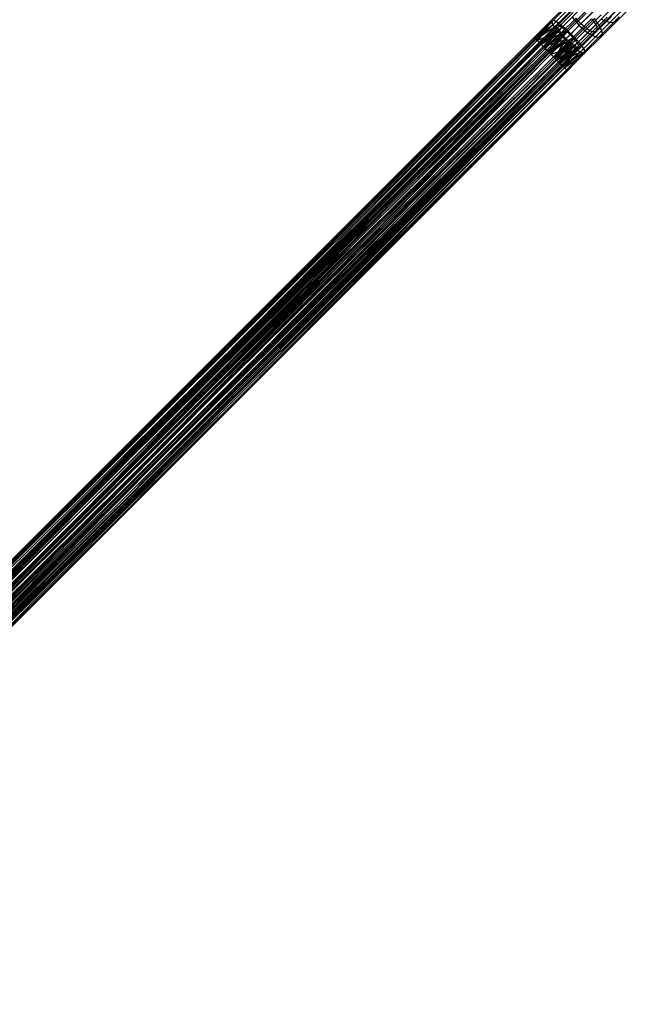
# Model space of a CAD drawing. Extents: x -28.1 to 0, y 0 to 28.1.
# Tile 186 of 215: x -9.7 to -4.6, y 14.9 to 23.1. Entities that reach past the tile are written whole.
import ezdxf

# ---------------------------------------------------------------- set-up
doc = ezdxf.new("R2010")
doc.units = 0
doc.header["$MEASUREMENT"] = 0
doc.layers.get('0').update_dxf_attribs({"color": 13, "linetype": 'CONTINUOUS'})

# ---------------------------------------------------------------- blocks, each defined once
blk = doc.blocks.new('ORTO_VIII_Z_ZAROWKA_OKAPO0')
at = {"color": 0}
for p, q in [((23.1089, 23.3853, 0.9979), (23.2467, 23.5231, 1.0502)), ((23.1089, 23.3853, 0.9979), (23.2467, 23.5231, 1.0502)), ((23.1284, 23.3887, 0.9058), (23.2774, 23.5377, 0.9623)), ((23.1284, 23.3887, 0.9058), (23.2774, 23.5377, 0.9623)), ((23.1758, 23.3604, 0.8295), (23.334, 23.5186, 0.8894)), ((23.1758, 23.3604, 0.8295), (23.334, 23.5186, 0.8894)), ((23.1217, 23.3508, 1.0847), (23.249, 23.4781, 1.1329)), ((23.1217, 23.3508, 1.0847), (23.249, 23.4781, 1.1329)), ((23.2899, 23.4833, 1.0435), (23.1513, 23.3447, 0.9909)), ((23.2899, 23.4833, 1.0435), (23.1513, 23.3447, 0.9909)), ((23.2915, 23.4519, 1.1014), (23.1602, 23.3206, 1.0517)), ((23.2915, 23.4519, 1.1014), (23.1602, 23.3206, 1.0517)), ((23.3113, 23.4936, 0.9819), (23.1649, 23.3471, 0.9265)), ((23.3113, 23.4936, 0.9819), (23.1649, 23.3471, 0.9265)), ((23.351, 23.4802, 0.9309), (23.1981, 23.3273, 0.873)), ((23.351, 23.4802, 0.9309), (23.1981, 23.3273, 0.873)), ((23.2402, 23.3068, 0.7863), (23.4035, 23.4702, 0.8483)), ((23.2402, 23.3068, 0.7863), (23.4035, 23.4702, 0.8483)), ((23.3997, 23.4463, 0.9021), (23.2431, 23.2898, 0.8428)), ((23.3997, 23.4463, 0.9021), (23.2431, 23.2898, 0.8428)), ((23.453, 23.453, 1.2853), (23.343, 23.343, 1.2128)), ((23.453, 23.453, 1.2853), (23.343, 23.343, 1.2128)), ((23.4739, 23.4739, 1.2342), (23.3573, 23.3573, 1.1573)), ((23.4739, 23.4739, 1.2342), (23.3573, 23.3573, 1.1573)), ((23.5247, 23.4342, 1.2205), (23.4064, 23.3158, 1.1425)), ((23.5247, 23.4342, 1.2205), (23.4064, 23.3158, 1.1425)), ((23.6237, 23.4944, 1.0255), (23.4802, 23.351, 0.9309)), ((23.6237, 23.4944, 1.0255), (23.4802, 23.351, 0.9309)), ((23.631, 23.4487, 1.0725), (23.4936, 23.3113, 0.9819)), ((23.631, 23.4487, 1.0725), (23.4936, 23.3113, 0.9819)), ((23.5186, 23.334, 0.8894), (23.667, 23.4824, 0.9873)), ((23.5186, 23.334, 0.8894), (23.667, 23.4824, 0.9873)), ((23.5976, 23.3685, 1.2117), (23.7056, 23.4764, 1.3186)), ((23.5976, 23.3685, 1.2117), (23.7056, 23.4764, 1.3186)), ((23.6524, 23.376, 1.1354), (23.7692, 23.4929, 1.2511)), ((23.6524, 23.376, 1.1354), (23.7692, 23.4929, 1.2511)), ((22.9658, 23.2442, 0.9566), (23.1284, 23.3887, 0.9058)), ((22.9658, 23.2442, 0.9566), (23.1284, 23.3887, 0.9058)), ((22.9658, 23.2442, 0.9566), (23.1089, 23.3853, 0.9979)), ((22.9658, 23.2442, 0.9566), (23.1089, 23.3853, 0.9979)), ((22.9668, 23.2432, 0.9804), (23.1089, 23.3853, 0.9979)), ((22.9668, 23.2432, 0.9804), (23.1089, 23.3853, 0.9979)), ((22.9668, 23.2432, 0.9804), (23.1217, 23.3508, 1.0847)), ((22.9668, 23.2432, 0.9804), (23.1217, 23.3508, 1.0847)), ((22.9748, 23.2351, 0.8868), (23.1284, 23.3887, 0.9058)), ((22.9748, 23.2351, 0.8868), (23.1284, 23.3887, 0.9058)), ((22.9817, 23.2282, 0.8651), (23.1284, 23.3887, 0.9058)), ((22.9817, 23.2282, 0.8651), (23.1284, 23.3887, 0.9058)), ((22.9817, 23.2282, 0.8651), (23.1758, 23.3604, 0.8295)), ((22.9817, 23.2282, 0.8651), (23.1758, 23.3604, 0.8295)), ((23.1217, 23.3508, 1.0847), (22.9817, 23.2282, 1.0481)), ((23.1217, 23.3508, 1.0847), (22.9817, 23.2282, 1.0481)), ((22.9904, 23.2195, 1.0685), (23.1217, 23.3508, 1.0847)), ((22.9904, 23.2195, 1.0685), (23.1217, 23.3508, 1.0847)), ((23.0127, 23.1973, 0.8093), (23.1758, 23.3604, 0.8295)), ((23.0127, 23.1973, 0.8093), (23.1758, 23.3604, 0.8295)), ((23.0259, 23.1841, 0.7946), (23.1758, 23.3604, 0.8295)), ((23.0259, 23.1841, 0.7946), (23.1758, 23.3604, 0.8295)), ((23.1089, 23.3853, 0.9979), (23.1217, 23.3508, 1.0847)), ((23.1089, 23.3853, 0.9979), (23.1217, 23.3508, 1.0847)), ((23.1217, 23.3508, 1.0847), (23.1639, 23.2933, 1.1462)), ((23.1217, 23.3508, 1.0847), (23.1639, 23.2933, 1.1462)), ((23.1758, 23.3604, 0.8295), (23.1284, 23.3887, 0.9058)), ((23.1758, 23.3604, 0.8295), (23.1284, 23.3887, 0.9058)), ((23.1639, 23.2933, 1.1462), (23.2838, 23.4132, 1.1916)), ((23.1639, 23.2933, 1.1462), (23.2838, 23.4132, 1.1916)), ((23.1758, 23.3604, 0.8295), (23.2402, 23.3068, 0.7863)), ((23.1758, 23.3604, 0.8295), (23.2402, 23.3068, 0.7863)), ((23.3158, 23.4064, 1.1425), (23.1898, 23.2803, 1.0947)), ((23.3158, 23.4064, 1.1425), (23.1898, 23.2803, 1.0947)), ((23.3573, 23.3573, 1.1573), (23.2331, 23.2331, 1.1103)), ((23.3573, 23.3573, 1.1573), (23.2331, 23.2331, 1.1103)), ((23.2838, 23.4132, 1.1916), (23.343, 23.343, 1.2128)), ((23.2838, 23.4132, 1.1916), (23.343, 23.343, 1.2128)), ((23.4463, 23.3997, 0.9021), (23.2898, 23.2431, 0.8428)), ((23.4463, 23.3997, 0.9021), (23.2898, 23.2431, 0.8428)), ((23.3068, 23.2402, 0.7863), (23.4702, 23.4035, 0.8483)), ((23.3068, 23.2402, 0.7863), (23.4702, 23.4035, 0.8483)), ((23.3573, 23.3573, 1.1573), (23.3158, 23.4064, 1.1425)), ((23.3573, 23.3573, 1.1573), (23.3158, 23.4064, 1.1425)), ((23.4802, 23.351, 0.9309), (23.3273, 23.1981, 0.873)), ((23.4802, 23.351, 0.9309), (23.3273, 23.1981, 0.873)), ((23.4064, 23.3158, 1.1425), (23.3573, 23.3573, 1.1573)), ((23.4064, 23.3158, 1.1425), (23.3573, 23.3573, 1.1573)), ((23.4132, 23.2838, 1.1916), (23.5256, 23.3963, 1.2658)), ((23.4132, 23.2838, 1.1916), (23.5256, 23.3963, 1.2658)), ((23.4463, 23.3997, 0.9021), (23.4802, 23.351, 0.9309)), ((23.4463, 23.3997, 0.9021), (23.4802, 23.351, 0.9309)), ((23.4519, 23.2915, 1.1014), (23.5751, 23.4147, 1.1827)), ((23.4519, 23.2915, 1.1014), (23.5751, 23.4147, 1.1827)), ((23.5186, 23.334, 0.8894), (23.4702, 23.4035, 0.8483)), ((23.5186, 23.334, 0.8894), (23.4702, 23.4035, 0.8483)), ((23.4781, 23.249, 1.1329), (23.5976, 23.3685, 1.2117)), ((23.4781, 23.249, 1.1329), (23.5976, 23.3685, 1.2117)), ((23.4802, 23.351, 0.9309), (23.4936, 23.3113, 0.9819)), ((23.4802, 23.351, 0.9309), (23.4936, 23.3113, 0.9819)), ((23.6134, 23.42, 1.1292), (23.4833, 23.2899, 1.0435)), ((23.6134, 23.42, 1.1292), (23.4833, 23.2899, 1.0435)), ((23.5231, 23.2467, 1.0502), (23.6524, 23.376, 1.1354)), ((23.5231, 23.2467, 1.0502), (23.6524, 23.376, 1.1354)), ((23.5256, 23.3963, 1.2658), (23.5976, 23.3685, 1.2117)), ((23.5256, 23.3963, 1.2658), (23.5976, 23.3685, 1.2117)), ((23.5377, 23.2774, 0.9623), (23.6774, 23.4171, 1.0544)), ((23.5377, 23.2774, 0.9623), (23.6774, 23.4171, 1.0544)), ((23.5976, 23.3685, 1.2117), (23.6524, 23.376, 1.1354)), ((23.5976, 23.3685, 1.2117), (23.6524, 23.376, 1.1354)), ((23.6524, 23.376, 1.1354), (23.6774, 23.4171, 1.0544)), ((23.6524, 23.376, 1.1354), (23.6774, 23.4171, 1.0544)), ((22.9904, 23.2195, 1.0685), (23.1639, 23.2933, 1.1462)), ((22.9904, 23.2195, 1.0685), (23.1639, 23.2933, 1.1462)), ((23.0076, 23.2024, 0.9566), (23.1649, 23.3471, 0.9265)), ((23.0076, 23.2024, 0.9566), (23.1649, 23.3471, 0.9265)), ((23.0076, 23.2024, 0.9566), (23.1513, 23.3447, 0.9909)), ((23.0076, 23.2024, 0.9566), (23.1513, 23.3447, 0.9909)), ((23.0083, 23.2017, 0.9732), (23.1513, 23.3447, 0.9909)), ((23.0083, 23.2017, 0.9732), (23.1513, 23.3447, 0.9909)), ((23.0139, 23.1961, 0.9078), (23.1649, 23.3471, 0.9265)), ((23.0139, 23.1961, 0.9078), (23.1649, 23.3471, 0.9265)), ((23.0187, 23.1913, 0.8926), (23.1649, 23.3471, 0.9265)), ((23.0187, 23.1913, 0.8926), (23.1649, 23.3471, 0.9265)), ((23.0187, 23.1913, 1.0207), (23.1513, 23.3447, 0.9909)), ((23.0187, 23.1913, 1.0207), (23.1513, 23.3447, 0.9909)), ((23.0187, 23.1913, 0.8926), (23.1981, 23.3273, 0.873)), ((23.0187, 23.1913, 0.8926), (23.1981, 23.3273, 0.873)), ((23.0248, 23.1852, 1.0349), (23.1513, 23.3447, 0.9909)), ((23.0248, 23.1852, 1.0349), (23.1513, 23.3447, 0.9909)), ((23.0248, 23.1852, 1.0349), (23.1602, 23.3206, 1.0517)), ((23.0248, 23.1852, 1.0349), (23.1602, 23.3206, 1.0517)), ((23.0259, 23.1841, 0.7946), (23.2402, 23.3068, 0.7863)), ((23.0259, 23.1841, 0.7946), (23.2402, 23.3068, 0.7863)), ((23.1639, 23.2933, 1.1462), (23.0259, 23.1841, 1.1186)), ((23.1639, 23.2933, 1.1462), (23.0259, 23.1841, 1.1186)), ((23.0403, 23.1697, 1.1309), (23.1639, 23.2933, 1.1462)), ((23.0403, 23.1697, 1.1309), (23.1639, 23.2933, 1.1462)), ((23.0404, 23.1696, 0.8535), (23.1981, 23.3273, 0.873)), ((23.0404, 23.1696, 0.8535), (23.1981, 23.3273, 0.873)), ((23.0496, 23.1603, 0.8432), (23.1981, 23.3273, 0.873)), ((23.0496, 23.1603, 0.8432), (23.1981, 23.3273, 0.873)), ((23.0496, 23.1603, 1.07), (23.1602, 23.3206, 1.0517)), ((23.0496, 23.1603, 1.07), (23.1602, 23.3206, 1.0517)), ((23.0496, 23.1603, 0.8432), (23.2431, 23.2898, 0.8428)), ((23.0496, 23.1603, 0.8432), (23.2431, 23.2898, 0.8428)), ((23.0496, 23.1603, 1.07), (23.1898, 23.2803, 1.0947)), ((23.0496, 23.1603, 1.07), (23.1898, 23.2803, 1.0947)), ((23.0597, 23.1503, 1.0786), (23.1898, 23.2803, 1.0947)), ((23.0597, 23.1503, 1.0786), (23.1898, 23.2803, 1.0947)), ((23.0717, 23.1383, 0.7655), (23.2402, 23.3068, 0.7863)), ((23.0717, 23.1383, 0.7655), (23.2402, 23.3068, 0.7863)), ((23.0817, 23.1283, 0.8228), (23.2431, 23.2898, 0.8428)), ((23.0817, 23.1283, 0.8228), (23.2431, 23.2898, 0.8428)), ((23.0882, 23.1218, 0.7612), (23.2402, 23.3068, 0.7863)), ((23.0882, 23.1218, 0.7612), (23.2402, 23.3068, 0.7863)), ((23.0932, 23.1167, 0.8198), (23.2431, 23.2898, 0.8428)), ((23.0932, 23.1167, 0.8198), (23.2431, 23.2898, 0.8428)), ((23.0932, 23.1167, 1.0934), (23.1898, 23.2803, 1.0947)), ((23.0932, 23.1167, 1.0934), (23.1898, 23.2803, 1.0947)), ((23.1649, 23.3471, 0.9265), (23.1513, 23.3447, 0.9909)), ((23.1649, 23.3471, 0.9265), (23.1513, 23.3447, 0.9909)), ((23.1513, 23.3447, 0.9909), (23.1602, 23.3206, 1.0517)), ((23.1513, 23.3447, 0.9909), (23.1602, 23.3206, 1.0517)), ((23.1602, 23.3206, 1.0517), (23.1898, 23.2803, 1.0947)), ((23.1602, 23.3206, 1.0517), (23.1898, 23.2803, 1.0947)), ((23.1639, 23.2933, 1.1462), (23.2258, 23.2258, 1.1684)), ((23.1639, 23.2933, 1.1462), (23.2258, 23.2258, 1.1684)), ((23.1981, 23.3273, 0.873), (23.1649, 23.3471, 0.9265)), ((23.1981, 23.3273, 0.873), (23.1649, 23.3471, 0.9265)), ((23.1898, 23.2803, 1.0947), (23.2331, 23.2331, 1.1103)), ((23.1898, 23.2803, 1.0947), (23.2331, 23.2331, 1.1103)), ((23.2431, 23.2898, 0.8428), (23.1981, 23.3273, 0.873)), ((23.2431, 23.2898, 0.8428), (23.1981, 23.3273, 0.873)), ((23.343, 23.343, 1.2128), (23.2258, 23.2258, 1.1684)), ((23.343, 23.343, 1.2128), (23.2258, 23.2258, 1.1684)), ((23.2402, 23.3068, 0.7863), (23.3068, 23.2402, 0.7863)), ((23.2402, 23.3068, 0.7863), (23.3068, 23.2402, 0.7863)), ((23.2898, 23.2431, 0.8428), (23.2431, 23.2898, 0.8428)), ((23.2898, 23.2431, 0.8428), (23.2431, 23.2898, 0.8428)), ((23.2803, 23.1898, 1.0947), (23.4064, 23.3158, 1.1425)), ((23.2803, 23.1898, 1.0947), (23.4064, 23.3158, 1.1425)), ((23.2933, 23.1639, 1.1462), (23.4132, 23.2838, 1.1916)), ((23.2933, 23.1639, 1.1462), (23.4132, 23.2838, 1.1916)), ((23.4519, 23.2915, 1.1014), (23.3206, 23.1602, 1.0517)), ((23.4519, 23.2915, 1.1014), (23.3206, 23.1602, 1.0517)), ((23.343, 23.343, 1.2128), (23.4132, 23.2838, 1.1916)), ((23.343, 23.343, 1.2128), (23.4132, 23.2838, 1.1916)), ((23.4833, 23.2899, 1.0435), (23.3447, 23.1513, 0.9909)), ((23.4833, 23.2899, 1.0435), (23.3447, 23.1513, 0.9909)), ((23.4936, 23.3113, 0.9819), (23.3471, 23.1649, 0.9265)), ((23.4936, 23.3113, 0.9819), (23.3471, 23.1649, 0.9265)), ((23.3604, 23.1758, 0.8295), (23.5186, 23.334, 0.8894)), ((23.3604, 23.1758, 0.8295), (23.5186, 23.334, 0.8894)), ((23.3887, 23.1284, 0.9058), (23.5377, 23.2774, 0.9623)), ((23.3887, 23.1284, 0.9058), (23.5377, 23.2774, 0.9623)), ((23.4519, 23.2915, 1.1014), (23.4064, 23.3158, 1.1425)), ((23.4519, 23.2915, 1.1014), (23.4064, 23.3158, 1.1425)), ((23.4132, 23.2838, 1.1916), (23.4781, 23.249, 1.1329)), ((23.4132, 23.2838, 1.1916), (23.4781, 23.249, 1.1329)), ((23.4833, 23.2899, 1.0435), (23.4519, 23.2915, 1.1014)), ((23.4833, 23.2899, 1.0435), (23.4519, 23.2915, 1.1014)), ((23.4936, 23.3113, 0.9819), (23.4833, 23.2899, 1.0435)), ((23.4936, 23.3113, 0.9819), (23.4833, 23.2899, 1.0435)), ((23.5377, 23.2774, 0.9623), (23.5186, 23.334, 0.8894)), ((23.5377, 23.2774, 0.9623), (23.5186, 23.334, 0.8894)), ((23.5231, 23.2467, 1.0502), (23.5377, 23.2774, 0.9623)), ((23.5231, 23.2467, 1.0502), (23.5377, 23.2774, 0.9623)), ((22.9658, 23.2442, 0.9566), (15.1709, 15.4493, 0.9566)), ((22.9658, 23.2442, 0.9566), (15.1709, 15.4493, 0.9566)), ((22.9668, 23.2432, 0.9804), (15.1709, 15.4493, 0.9566)), ((22.9668, 23.2432, 0.9804), (15.1709, 15.4493, 0.9566)), ((15.1709, 15.4493, 0.9566), (22.9748, 23.2351, 0.8868)), ((15.1709, 15.4493, 0.9566), (22.9748, 23.2351, 0.8868)), ((22.9668, 23.2432, 0.9804), (15.1869, 15.4334, 1.0481)), ((22.9668, 23.2432, 0.9804), (15.1869, 15.4334, 1.0481)), ((22.9748, 23.2351, 0.8868), (15.1869, 15.4334, 0.8651)), ((22.9748, 23.2351, 0.8868), (15.1869, 15.4334, 0.8651)), ((22.9817, 23.2282, 0.8651), (15.1869, 15.4334, 0.8651)), ((22.9817, 23.2282, 0.8651), (15.1869, 15.4334, 0.8651)), ((22.9817, 23.2282, 1.0481), (15.1869, 15.4334, 1.0481)), ((22.9817, 23.2282, 1.0481), (15.1869, 15.4334, 1.0481)), ((22.9904, 23.2195, 1.0685), (15.1869, 15.4334, 1.0481)), ((22.9904, 23.2195, 1.0685), (15.1869, 15.4334, 1.0481)), ((23.0127, 23.1973, 0.8093), (15.1869, 15.4334, 0.8651)), ((23.0127, 23.1973, 0.8093), (15.1869, 15.4334, 0.8651)), ((15.2127, 15.4076, 0.9566), (23.0076, 23.2024, 0.9566)), ((15.2127, 15.4076, 0.9566), (23.0076, 23.2024, 0.9566)), ((23.0139, 23.1961, 0.9078), (15.2127, 15.4076, 0.9566)), ((23.0139, 23.1961, 0.9078), (15.2127, 15.4076, 0.9566)), ((23.0187, 23.1913, 0.8926), (15.2127, 15.4076, 0.9566)), ((23.0187, 23.1913, 0.8926), (15.2127, 15.4076, 0.9566)), ((23.0076, 23.2024, 0.9566), (15.2238, 15.3964, 1.0207)), ((23.0076, 23.2024, 0.9566), (15.2238, 15.3964, 1.0207)), ((23.0083, 23.2017, 0.9732), (15.2238, 15.3964, 1.0207)), ((23.0083, 23.2017, 0.9732), (15.2238, 15.3964, 1.0207)), ((23.0187, 23.1913, 1.0207), (15.2238, 15.3964, 1.0207)), ((23.0187, 23.1913, 1.0207), (15.2238, 15.3964, 1.0207)), ((23.0187, 23.1913, 0.8926), (15.2238, 15.3964, 0.8926)), ((23.0187, 23.1913, 0.8926), (15.2238, 15.3964, 0.8926)), ((22.9904, 23.2195, 1.0685), (15.231, 15.3892, 1.1186)), ((22.9904, 23.2195, 1.0685), (15.231, 15.3892, 1.1186)), ((23.0127, 23.1973, 0.8093), (15.231, 15.3892, 0.7946)), ((23.0127, 23.1973, 0.8093), (15.231, 15.3892, 0.7946)), ((23.0187, 23.1913, 1.0207), (15.2548, 15.3655, 1.07)), ((23.0187, 23.1913, 1.0207), (15.2548, 15.3655, 1.07)), ((23.0248, 23.1852, 1.0349), (15.2548, 15.3655, 1.07)), ((23.0248, 23.1852, 1.0349), (15.2548, 15.3655, 1.07)), ((22.9668, 23.2432, 0.9804), (22.9658, 23.2442, 0.9566)), ((22.9658, 23.2442, 0.9566), (22.9748, 23.2351, 0.8868)), ((22.9658, 23.2442, 0.9566), (22.9748, 23.2351, 0.8868)), ((22.9668, 23.2432, 0.9804), (22.9658, 23.2442, 0.9566)), ((22.9817, 23.2282, 1.0481), (22.9668, 23.2432, 0.9804)), ((22.9817, 23.2282, 1.0481), (22.9668, 23.2432, 0.9804)), ((22.9748, 23.2351, 0.8868), (22.9817, 23.2282, 0.8651)), ((22.9748, 23.2351, 0.8868), (22.9817, 23.2282, 0.8651)), ((22.9817, 23.2282, 0.8651), (23.0127, 23.1973, 0.8093)), ((22.9904, 23.2195, 1.0685), (22.9817, 23.2282, 1.0481)), ((22.9904, 23.2195, 1.0685), (22.9817, 23.2282, 1.0481)), ((22.9817, 23.2282, 0.8651), (23.0127, 23.1973, 0.8093)), ((23.0259, 23.1841, 1.1186), (22.9904, 23.2195, 1.0685)), ((23.0259, 23.1841, 1.1186), (22.9904, 23.2195, 1.0685)), ((23.0076, 23.2024, 0.9566), (23.0083, 23.2017, 0.9732)), ((23.0139, 23.1961, 0.9078), (23.0076, 23.2024, 0.9566)), ((23.0076, 23.2024, 0.9566), (23.0083, 23.2017, 0.9732)), ((23.0139, 23.1961, 0.9078), (23.0076, 23.2024, 0.9566)), ((23.0083, 23.2017, 0.9732), (23.0187, 23.1913, 1.0207)), ((23.0083, 23.2017, 0.9732), (23.0187, 23.1913, 1.0207)), ((23.0127, 23.1973, 0.8093), (23.0259, 23.1841, 0.7946)), ((23.0127, 23.1973, 0.8093), (23.0259, 23.1841, 0.7946)), ((23.0187, 23.1913, 0.8926), (23.0139, 23.1961, 0.9078)), ((23.0187, 23.1913, 0.8926), (23.0139, 23.1961, 0.9078)), ((23.0187, 23.1913, 1.0207), (23.0248, 23.1852, 1.0349)), ((23.0404, 23.1696, 0.8535), (23.0187, 23.1913, 0.8926)), ((23.0187, 23.1913, 1.0207), (23.0248, 23.1852, 1.0349)), ((23.0404, 23.1696, 0.8535), (23.0187, 23.1913, 0.8926)), ((23.0248, 23.1852, 1.0349), (23.0496, 23.1603, 1.07)), ((23.0248, 23.1852, 1.0349), (23.0496, 23.1603, 1.07)), ((23.0403, 23.1697, 1.1309), (23.2258, 23.2258, 1.1684)), ((23.0403, 23.1697, 1.1309), (23.2258, 23.2258, 1.1684)), ((23.0882, 23.1218, 0.7612), (23.3068, 23.2402, 0.7863)), ((23.0882, 23.1218, 0.7612), (23.3068, 23.2402, 0.7863)), ((23.2258, 23.2258, 1.1684), (23.0882, 23.1218, 1.152)), ((23.2258, 23.2258, 1.1684), (23.0882, 23.1218, 1.152)), ((23.0932, 23.1167, 0.8198), (23.2898, 23.2431, 0.8428)), ((23.0932, 23.1167, 0.8198), (23.2898, 23.2431, 0.8428)), ((23.0932, 23.1167, 1.0934), (23.2331, 23.2331, 1.1103)), ((23.0932, 23.1167, 1.0934), (23.2331, 23.2331, 1.1103)), ((23.2331, 23.2331, 1.1103), (23.105, 23.105, 1.0944)), ((23.2331, 23.2331, 1.1103), (23.105, 23.105, 1.0944)), ((23.105, 23.105, 1.1535), (23.2258, 23.2258, 1.1684)), ((23.105, 23.105, 1.1535), (23.2258, 23.2258, 1.1684)), ((23.1283, 23.0817, 0.8228), (23.2898, 23.2431, 0.8428)), ((23.1283, 23.0817, 0.8228), (23.2898, 23.2431, 0.8428)), ((23.1383, 23.0717, 0.7655), (23.3068, 23.2402, 0.7863)), ((23.1383, 23.0717, 0.7655), (23.3068, 23.2402, 0.7863)), ((23.1395, 23.0704, 0.8278), (23.2898, 23.2431, 0.8428)), ((23.1395, 23.0704, 0.8278), (23.2898, 23.2431, 0.8428)), ((23.1395, 23.0704, 1.0855), (23.2331, 23.2331, 1.1103)), ((23.1395, 23.0704, 1.0855), (23.2331, 23.2331, 1.1103)), ((23.1395, 23.0704, 0.8278), (23.3273, 23.1981, 0.873)), ((23.1395, 23.0704, 0.8278), (23.3273, 23.1981, 0.873)), ((23.1395, 23.0704, 1.0855), (23.2803, 23.1898, 1.0947)), ((23.1395, 23.0704, 1.0855), (23.2803, 23.1898, 1.0947)), ((23.1503, 23.0597, 1.0786), (23.2803, 23.1898, 1.0947)), ((23.1503, 23.0597, 1.0786), (23.2803, 23.1898, 1.0947)), ((23.1544, 23.0556, 0.7726), (23.3068, 23.2402, 0.7863)), ((23.1544, 23.0556, 0.7726), (23.3068, 23.2402, 0.7863)), ((23.1696, 23.0404, 0.8535), (23.3273, 23.1981, 0.873)), ((23.1696, 23.0404, 0.8535), (23.3273, 23.1981, 0.873)), ((23.1779, 23.0321, 0.8653), (23.3273, 23.1981, 0.873)), ((23.1779, 23.0321, 0.8653), (23.3273, 23.1981, 0.873)), ((23.1779, 23.0321, 1.048), (23.2803, 23.1898, 1.0947)), ((23.1779, 23.0321, 1.048), (23.2803, 23.1898, 1.0947)), ((23.2933, 23.1639, 1.1462), (23.2258, 23.2258, 1.1684)), ((23.2933, 23.1639, 1.1462), (23.2258, 23.2258, 1.1684)), ((23.2803, 23.1898, 1.0947), (23.2331, 23.2331, 1.1103)), ((23.2803, 23.1898, 1.0947), (23.2331, 23.2331, 1.1103)), ((23.3206, 23.1602, 1.0517), (23.2803, 23.1898, 1.0947)), ((23.3206, 23.1602, 1.0517), (23.2803, 23.1898, 1.0947)), ((23.3273, 23.1981, 0.873), (23.2898, 23.2431, 0.8428)), ((23.3273, 23.1981, 0.873), (23.2898, 23.2431, 0.8428)), ((23.3068, 23.2402, 0.7863), (23.3604, 23.1758, 0.8295)), ((23.3068, 23.2402, 0.7863), (23.3604, 23.1758, 0.8295)), ((23.3471, 23.1649, 0.9265), (23.3273, 23.1981, 0.873)), ((23.3471, 23.1649, 0.9265), (23.3273, 23.1981, 0.873)), ((23.3508, 23.1217, 1.0847), (23.4781, 23.249, 1.1329)), ((23.3508, 23.1217, 1.0847), (23.4781, 23.249, 1.1329)), ((23.3853, 23.1089, 0.9979), (23.5231, 23.2467, 1.0502)), ((23.3853, 23.1089, 0.9979), (23.5231, 23.2467, 1.0502)), ((23.4781, 23.249, 1.1329), (23.5231, 23.2467, 1.0502)), ((23.4781, 23.249, 1.1329), (23.5231, 23.2467, 1.0502)), ((23.0404, 23.1696, 0.8535), (15.2238, 15.3964, 0.8926)), ((23.0404, 23.1696, 0.8535), (15.2238, 15.3964, 0.8926)), ((23.0496, 23.1603, 0.8432), (15.2238, 15.3964, 0.8926)), ((23.0496, 23.1603, 0.8432), (15.2238, 15.3964, 0.8926)), ((23.0259, 23.1841, 0.7946), (15.231, 15.3892, 0.7946)), ((23.0259, 23.1841, 0.7946), (15.231, 15.3892, 0.7946)), ((23.0259, 23.1841, 1.1186), (15.231, 15.3892, 1.1186)), ((23.0259, 23.1841, 1.1186), (15.231, 15.3892, 1.1186)), ((23.0403, 23.1697, 1.1309), (15.231, 15.3892, 1.1186)), ((23.0403, 23.1697, 1.1309), (15.231, 15.3892, 1.1186)), ((23.0717, 23.1383, 0.7655), (15.231, 15.3892, 0.7946)), ((23.0717, 23.1383, 0.7655), (15.231, 15.3892, 0.7946)), ((23.0496, 23.1603, 1.07), (15.2548, 15.3655, 1.07)), ((23.0496, 23.1603, 1.07), (15.2548, 15.3655, 1.07)), ((23.0496, 23.1603, 0.8432), (15.2548, 15.3655, 0.8432)), ((23.0496, 23.1603, 0.8432), (15.2548, 15.3655, 0.8432)), ((23.0817, 23.1283, 0.8228), (15.2548, 15.3655, 0.8432)), ((23.0817, 23.1283, 0.8228), (15.2548, 15.3655, 0.8432)), ((23.0932, 23.1167, 0.8198), (15.2548, 15.3655, 0.8432)), ((23.0932, 23.1167, 0.8198), (15.2548, 15.3655, 0.8432)), ((23.0403, 23.1697, 1.1309), (15.2933, 15.3269, 1.152)), ((23.0403, 23.1697, 1.1309), (15.2933, 15.3269, 1.152)), ((23.0717, 23.1383, 0.7655), (15.2933, 15.3269, 0.7612)), ((23.0717, 23.1383, 0.7655), (15.2933, 15.3269, 0.7612)), ((23.0882, 23.1218, 0.7612), (15.2933, 15.3269, 0.7612)), ((23.0882, 23.1218, 0.7612), (15.2933, 15.3269, 0.7612)), ((23.0882, 23.1218, 1.152), (15.2933, 15.3269, 1.152)), ((23.0882, 23.1218, 1.152), (15.2933, 15.3269, 1.152)), ((23.105, 23.105, 1.1535), (15.2933, 15.3269, 1.152)), ((23.105, 23.105, 1.1535), (15.2933, 15.3269, 1.152)), ((23.0496, 23.1603, 1.07), (15.2984, 15.3219, 1.0934)), ((23.0496, 23.1603, 1.07), (15.2984, 15.3219, 1.0934)), ((23.0597, 23.1503, 1.0786), (15.2984, 15.3219, 1.0934)), ((23.0597, 23.1503, 1.0786), (15.2984, 15.3219, 1.0934)), ((23.0932, 23.1167, 1.0934), (15.2984, 15.3219, 1.0934)), ((23.0932, 23.1167, 1.0934), (15.2984, 15.3219, 1.0934)), ((23.0932, 23.1167, 0.8198), (15.2984, 15.3219, 0.8198)), ((23.0932, 23.1167, 0.8198), (15.2984, 15.3219, 0.8198)), ((23.0932, 23.1167, 1.0934), (15.3447, 15.2756, 1.0855)), ((23.0932, 23.1167, 1.0934), (15.3447, 15.2756, 1.0855)), ((23.105, 23.105, 1.0944), (15.3447, 15.2756, 1.0855)), ((23.105, 23.105, 1.0944), (15.3447, 15.2756, 1.0855)), ((23.105, 23.105, 1.1535), (15.3595, 15.2608, 1.1407)), ((23.105, 23.105, 1.1535), (15.3595, 15.2608, 1.1407)), ((23.0259, 23.1841, 0.7946), (23.0717, 23.1383, 0.7655)), ((23.0403, 23.1697, 1.1309), (23.0259, 23.1841, 1.1186)), ((23.0403, 23.1697, 1.1309), (23.0259, 23.1841, 1.1186)), ((23.0259, 23.1841, 0.7946), (23.0717, 23.1383, 0.7655)), ((23.0882, 23.1218, 1.152), (23.0403, 23.1697, 1.1309)), ((23.0882, 23.1218, 1.152), (23.0403, 23.1697, 1.1309)), ((23.0496, 23.1603, 0.8432), (23.0404, 23.1696, 0.8535)), ((23.0496, 23.1603, 0.8432), (23.0404, 23.1696, 0.8535)), ((23.0496, 23.1603, 1.07), (23.0597, 23.1503, 1.0786)), ((23.0817, 23.1283, 0.8228), (23.0496, 23.1603, 0.8432)), ((23.0496, 23.1603, 1.07), (23.0597, 23.1503, 1.0786)), ((23.0817, 23.1283, 0.8228), (23.0496, 23.1603, 0.8432)), ((23.0597, 23.1503, 1.0786), (23.0932, 23.1167, 1.0934)), ((23.0597, 23.1503, 1.0786), (23.0932, 23.1167, 1.0934)), ((23.0717, 23.1383, 0.7655), (23.0882, 23.1218, 0.7612)), ((23.0717, 23.1383, 0.7655), (23.0882, 23.1218, 0.7612)), ((23.0932, 23.1167, 0.8198), (23.0817, 23.1283, 0.8228)), ((23.0932, 23.1167, 0.8198), (23.0817, 23.1283, 0.8228)), ((23.0882, 23.1218, 0.7612), (23.1383, 23.0717, 0.7655)), ((23.105, 23.105, 1.1535), (23.0882, 23.1218, 1.152)), ((23.105, 23.105, 1.1535), (23.0882, 23.1218, 1.152)), ((23.0882, 23.1218, 0.7612), (23.1383, 23.0717, 0.7655)), ((23.0932, 23.1167, 1.0934), (23.105, 23.105, 1.0944)), ((23.1283, 23.0817, 0.8228), (23.0932, 23.1167, 0.8198)), ((23.0932, 23.1167, 1.0934), (23.105, 23.105, 1.0944)), ((23.1283, 23.0817, 0.8228), (23.0932, 23.1167, 0.8198)), ((23.105, 23.105, 1.1535), (23.2933, 23.1639, 1.1462)), ((23.105, 23.105, 1.1535), (23.2933, 23.1639, 1.1462)), ((23.1544, 23.0556, 1.1407), (23.105, 23.105, 1.1535)), ((23.1544, 23.0556, 1.1407), (23.105, 23.105, 1.1535)), ((23.105, 23.105, 1.0944), (23.1395, 23.0704, 1.0855)), ((23.105, 23.105, 1.0944), (23.1395, 23.0704, 1.0855)), ((23.1544, 23.0556, 0.7726), (23.3604, 23.1758, 0.8295)), ((23.1544, 23.0556, 0.7726), (23.3604, 23.1758, 0.8295)), ((23.1544, 23.0556, 1.1407), (23.2933, 23.1639, 1.1462)), ((23.1544, 23.0556, 1.1407), (23.2933, 23.1639, 1.1462)), ((23.1697, 23.0403, 1.1309), (23.2933, 23.1639, 1.1462)), ((23.1697, 23.0403, 1.1309), (23.2933, 23.1639, 1.1462)), ((23.1697, 23.0403, 1.1309), (23.3508, 23.1217, 1.0847)), ((23.1697, 23.0403, 1.1309), (23.3508, 23.1217, 1.0847)), ((23.1779, 23.0321, 0.8653), (23.3471, 23.1649, 0.9265)), ((23.1779, 23.0321, 0.8653), (23.3471, 23.1649, 0.9265)), ((23.1779, 23.0321, 1.048), (23.3206, 23.1602, 1.0517)), ((23.1779, 23.0321, 1.048), (23.3206, 23.1602, 1.0517)), ((23.1852, 23.0248, 1.0349), (23.3206, 23.1602, 1.0517)), ((23.1852, 23.0248, 1.0349), (23.3206, 23.1602, 1.0517)), ((23.1961, 23.0139, 0.9078), (23.3471, 23.1649, 0.9265)), ((23.1961, 23.0139, 0.9078), (23.3471, 23.1649, 0.9265)), ((23.1973, 23.0127, 0.8093), (23.3604, 23.1758, 0.8295)), ((23.1973, 23.0127, 0.8093), (23.3604, 23.1758, 0.8295)), ((23.1996, 23.0104, 0.9237), (23.3471, 23.1649, 0.9265)), ((23.1996, 23.0104, 0.9237), (23.3471, 23.1649, 0.9265)), ((23.1996, 23.0104, 0.9896), (23.3206, 23.1602, 1.0517)), ((23.1996, 23.0104, 0.9896), (23.3206, 23.1602, 1.0517)), ((23.1996, 23.0104, 0.9237), (23.3447, 23.1513, 0.9909)), ((23.1996, 23.0104, 0.9237), (23.3447, 23.1513, 0.9909)), ((23.1996, 23.0104, 0.9896), (23.3447, 23.1513, 0.9909)), ((23.1996, 23.0104, 0.9896), (23.3447, 23.1513, 0.9909)), ((23.2017, 23.0083, 0.9732), (23.3447, 23.1513, 0.9909)), ((23.2017, 23.0083, 0.9732), (23.3447, 23.1513, 0.9909)), ((23.2092, 23.0008, 0.8261), (23.3604, 23.1758, 0.8295)), ((23.2092, 23.0008, 0.8261), (23.3604, 23.1758, 0.8295)), ((23.2092, 23.0008, 0.8261), (23.3887, 23.1284, 0.9058)), ((23.2092, 23.0008, 0.8261), (23.3887, 23.1284, 0.9058)), ((23.2092, 23.0008, 1.0872), (23.3508, 23.1217, 1.0847)), ((23.2092, 23.0008, 1.0872), (23.3508, 23.1217, 1.0847)), ((23.2195, 22.9904, 1.0685), (23.3508, 23.1217, 1.0847)), ((23.2195, 22.9904, 1.0685), (23.3508, 23.1217, 1.0847)), ((23.2195, 22.9904, 1.0685), (23.3853, 23.1089, 0.9979)), ((23.2195, 22.9904, 1.0685), (23.3853, 23.1089, 0.9979)), ((23.2351, 22.9748, 0.8868), (23.3887, 23.1284, 0.9058)), ((23.2351, 22.9748, 0.8868), (23.3887, 23.1284, 0.9058)), ((23.2401, 22.9698, 0.9095), (23.3887, 23.1284, 0.9058)), ((23.2401, 22.9698, 0.9095), (23.3887, 23.1284, 0.9058)), ((23.2401, 22.9698, 1.0037), (23.3853, 23.1089, 0.9979)), ((23.2401, 22.9698, 1.0037), (23.3853, 23.1089, 0.9979)), ((23.2401, 22.9698, 0.9095), (23.3853, 23.1089, 0.9979)), ((23.2401, 22.9698, 0.9095), (23.3853, 23.1089, 0.9979)), ((23.2432, 22.9668, 0.9804), (23.3853, 23.1089, 0.9979)), ((23.2432, 22.9668, 0.9804), (23.3853, 23.1089, 0.9979)), ((23.2442, 22.9658, 0.9566), (23.3853, 23.1089, 0.9979)), ((23.2442, 22.9658, 0.9566), (23.3853, 23.1089, 0.9979)), ((23.3508, 23.1217, 1.0847), (23.2933, 23.1639, 1.1462)), ((23.3508, 23.1217, 1.0847), (23.2933, 23.1639, 1.1462)), ((23.3206, 23.1602, 1.0517), (23.3447, 23.1513, 0.9909)), ((23.3206, 23.1602, 1.0517), (23.3447, 23.1513, 0.9909)), ((23.3447, 23.1513, 0.9909), (23.3471, 23.1649, 0.9265)), ((23.3447, 23.1513, 0.9909), (23.3471, 23.1649, 0.9265)), ((23.3853, 23.1089, 0.9979), (23.3508, 23.1217, 1.0847)), ((23.3853, 23.1089, 0.9979), (23.3508, 23.1217, 1.0847)), ((23.3604, 23.1758, 0.8295), (23.3887, 23.1284, 0.9058)), ((23.3604, 23.1758, 0.8295), (23.3887, 23.1284, 0.9058)), ((23.1383, 23.0717, 0.7655), (15.2933, 15.3269, 0.7612)), ((23.1383, 23.0717, 0.7655), (15.2933, 15.3269, 0.7612)), ((23.1283, 23.0817, 0.8228), (15.2984, 15.3219, 0.8198)), ((23.1283, 23.0817, 0.8228), (15.2984, 15.3219, 0.8198)), ((23.1395, 23.0704, 0.8278), (15.2984, 15.3219, 0.8198)), ((23.1395, 23.0704, 0.8278), (15.2984, 15.3219, 0.8198)), ((23.1395, 23.0704, 1.0855), (15.3447, 15.2756, 1.0855)), ((23.1395, 23.0704, 1.0855), (15.3447, 15.2756, 1.0855)), ((23.1395, 23.0704, 0.8278), (15.3447, 15.2756, 0.8278)), ((23.1395, 23.0704, 0.8278), (15.3447, 15.2756, 0.8278)), ((23.1696, 23.0404, 0.8535), (15.3447, 15.2756, 0.8278)), ((23.1696, 23.0404, 0.8535), (15.3447, 15.2756, 0.8278)), ((23.1779, 23.0321, 0.8653), (15.3447, 15.2756, 0.8278)), ((23.1779, 23.0321, 0.8653), (15.3447, 15.2756, 0.8278)), ((23.1383, 23.0717, 0.7655), (15.3595, 15.2608, 0.7726)), ((23.1383, 23.0717, 0.7655), (15.3595, 15.2608, 0.7726)), ((23.1544, 23.0556, 0.7726), (15.3595, 15.2608, 0.7726)), ((23.1544, 23.0556, 0.7726), (15.3595, 15.2608, 0.7726)), ((23.1544, 23.0556, 1.1407), (15.3595, 15.2608, 1.1407)), ((23.1544, 23.0556, 1.1407), (15.3595, 15.2608, 1.1407)), ((23.1697, 23.0403, 1.1309), (15.3595, 15.2608, 1.1407)), ((23.1697, 23.0403, 1.1309), (15.3595, 15.2608, 1.1407)), ((23.1395, 23.0704, 1.0855), (15.383, 15.2372, 1.048)), ((23.1395, 23.0704, 1.0855), (15.383, 15.2372, 1.048)), ((23.1503, 23.0597, 1.0786), (15.383, 15.2372, 1.048)), ((23.1503, 23.0597, 1.0786), (15.383, 15.2372, 1.048)), ((23.1779, 23.0321, 1.048), (15.383, 15.2372, 1.048)), ((23.1779, 23.0321, 1.048), (15.383, 15.2372, 1.048)), ((23.1779, 23.0321, 0.8653), (15.383, 15.2372, 0.8653)), ((23.1779, 23.0321, 0.8653), (15.383, 15.2372, 0.8653)), ((23.1779, 23.0321, 1.048), (15.4047, 15.2155, 0.9896)), ((23.1779, 23.0321, 1.048), (15.4047, 15.2155, 0.9896)), ((23.1852, 23.0248, 1.0349), (15.4047, 15.2155, 0.9896)), ((23.1852, 23.0248, 1.0349), (15.4047, 15.2155, 0.9896)), ((23.1697, 23.0403, 1.1309), (15.4143, 15.2059, 1.0872)), ((23.1697, 23.0403, 1.1309), (15.4143, 15.2059, 1.0872)), ((23.1395, 23.0704, 0.8278), (23.1283, 23.0817, 0.8228)), ((23.1395, 23.0704, 0.8278), (23.1283, 23.0817, 0.8228)), ((23.1383, 23.0717, 0.7655), (23.1544, 23.0556, 0.7726)), ((23.1383, 23.0717, 0.7655), (23.1544, 23.0556, 0.7726)), ((23.1395, 23.0704, 1.0855), (23.1503, 23.0597, 1.0786)), ((23.1696, 23.0404, 0.8535), (23.1395, 23.0704, 0.8278)), ((23.1696, 23.0404, 0.8535), (23.1395, 23.0704, 0.8278)), ((23.1395, 23.0704, 1.0855), (23.1503, 23.0597, 1.0786)), ((23.1503, 23.0597, 1.0786), (23.1779, 23.0321, 1.048)), ((23.1503, 23.0597, 1.0786), (23.1779, 23.0321, 1.048)), ((23.1544, 23.0556, 0.7726), (23.1973, 23.0127, 0.8093)), ((23.1697, 23.0403, 1.1309), (23.1544, 23.0556, 1.1407)), ((23.1697, 23.0403, 1.1309), (23.1544, 23.0556, 1.1407)), ((23.1544, 23.0556, 0.7726), (23.1973, 23.0127, 0.8093)), ((23.1779, 23.0321, 0.8653), (23.1696, 23.0404, 0.8535)), ((23.1779, 23.0321, 0.8653), (23.1696, 23.0404, 0.8535)), ((23.2092, 23.0008, 1.0872), (23.1697, 23.0403, 1.1309)), ((23.2092, 23.0008, 1.0872), (23.1697, 23.0403, 1.1309)), ((23.1779, 23.0321, 1.048), (23.1852, 23.0248, 1.0349)), ((23.1961, 23.0139, 0.9078), (23.1779, 23.0321, 0.8653)), ((23.1961, 23.0139, 0.9078), (23.1779, 23.0321, 0.8653)), ((23.1779, 23.0321, 1.048), (23.1852, 23.0248, 1.0349)), ((23.1852, 23.0248, 1.0349), (23.1996, 23.0104, 0.9896)), ((23.1852, 23.0248, 1.0349), (23.1996, 23.0104, 0.9896)), ((23.1973, 23.0127, 0.8093), (15.3595, 15.2608, 0.7726)), ((23.1973, 23.0127, 0.8093), (15.3595, 15.2608, 0.7726)), ((23.1961, 23.0139, 0.9078), (15.383, 15.2372, 0.8653)), ((23.1961, 23.0139, 0.9078), (15.383, 15.2372, 0.8653)), ((23.1996, 23.0104, 0.9237), (15.383, 15.2372, 0.8653)), ((23.1996, 23.0104, 0.9237), (15.383, 15.2372, 0.8653)), ((23.1996, 23.0104, 0.9896), (15.4047, 15.2155, 0.9896)), ((23.1996, 23.0104, 0.9896), (15.4047, 15.2155, 0.9896)), ((23.1996, 23.0104, 0.9896), (15.4047, 15.2155, 0.9237)), ((23.1996, 23.0104, 0.9896), (15.4047, 15.2155, 0.9237)), ((23.1996, 23.0104, 0.9237), (15.4047, 15.2155, 0.9237)), ((23.1996, 23.0104, 0.9237), (15.4047, 15.2155, 0.9237)), ((23.2017, 23.0083, 0.9732), (15.4047, 15.2155, 0.9237)), ((23.2017, 23.0083, 0.9732), (15.4047, 15.2155, 0.9237)), ((23.1996, 23.0104, 0.9896), (15.4076, 15.2127, 0.9566)), ((23.1996, 23.0104, 0.9896), (15.4076, 15.2127, 0.9566)), ((23.1973, 23.0127, 0.8093), (15.4143, 15.2059, 0.8261)), ((23.1973, 23.0127, 0.8093), (15.4143, 15.2059, 0.8261)), ((15.4143, 15.2059, 0.8261), (23.2092, 23.0008, 0.8261)), ((15.4143, 15.2059, 0.8261), (23.2092, 23.0008, 0.8261)), ((23.2092, 23.0008, 1.0872), (15.4143, 15.2059, 1.0872)), ((23.2092, 23.0008, 1.0872), (15.4143, 15.2059, 1.0872)), ((23.2195, 22.9904, 1.0685), (15.4143, 15.2059, 1.0872)), ((23.2195, 22.9904, 1.0685), (15.4143, 15.2059, 1.0872)), ((15.4143, 15.2059, 0.8261), (23.2351, 22.9748, 0.8868)), ((15.4143, 15.2059, 0.8261), (23.2351, 22.9748, 0.8868)), ((23.2195, 22.9904, 1.0685), (15.4453, 15.175, 1.0037)), ((23.2195, 22.9904, 1.0685), (15.4453, 15.175, 1.0037)), ((15.4453, 15.175, 0.9095), (23.2351, 22.9748, 0.8868)), ((15.4453, 15.175, 0.9095), (23.2351, 22.9748, 0.8868)), ((15.4453, 15.175, 0.9095), (23.2401, 22.9698, 0.9095)), ((15.4453, 15.175, 0.9095), (23.2401, 22.9698, 0.9095)), ((23.2401, 22.9698, 1.0037), (15.4453, 15.175, 1.0037)), ((23.2401, 22.9698, 1.0037), (15.4453, 15.175, 1.0037)), ((23.2432, 22.9668, 0.9804), (15.4453, 15.175, 1.0037)), ((23.2432, 22.9668, 0.9804), (15.4453, 15.175, 1.0037)), ((15.4453, 15.175, 1.0037), (23.2442, 22.9658, 0.9566)), ((15.4453, 15.175, 1.0037), (23.2442, 22.9658, 0.9566)), ((15.4493, 15.1709, 0.9566), (23.2442, 22.9658, 0.9566)), ((15.4493, 15.1709, 0.9566), (23.2442, 22.9658, 0.9566)), ((23.1996, 23.0104, 0.9237), (23.1961, 23.0139, 0.9078)), ((23.1996, 23.0104, 0.9237), (23.1961, 23.0139, 0.9078)), ((23.1973, 23.0127, 0.8093), (23.2092, 23.0008, 0.8261)), ((23.1973, 23.0127, 0.8093), (23.2092, 23.0008, 0.8261)), ((23.1996, 23.0104, 0.9896), (23.2017, 23.0083, 0.9732)), ((23.2017, 23.0083, 0.9732), (23.1996, 23.0104, 0.9237)), ((23.2017, 23.0083, 0.9732), (23.1996, 23.0104, 0.9237)), ((23.1996, 23.0104, 0.9896), (23.2017, 23.0083, 0.9732)), ((23.2092, 23.0008, 0.8261), (23.2351, 22.9748, 0.8868)), ((23.2195, 22.9904, 1.0685), (23.2092, 23.0008, 1.0872)), ((23.2195, 22.9904, 1.0685), (23.2092, 23.0008, 1.0872)), ((23.2092, 23.0008, 0.8261), (23.2351, 22.9748, 0.8868)), ((23.2401, 22.9698, 1.0037), (23.2195, 22.9904, 1.0685)), ((23.2401, 22.9698, 1.0037), (23.2195, 22.9904, 1.0685)), ((23.2351, 22.9748, 0.8868), (23.2401, 22.9698, 0.9095)), ((23.2351, 22.9748, 0.8868), (23.2401, 22.9698, 0.9095)), ((23.2401, 22.9698, 0.9095), (23.2442, 22.9658, 0.9566)), ((23.2432, 22.9668, 0.9804), (23.2401, 22.9698, 1.0037)), ((23.2432, 22.9668, 0.9804), (23.2401, 22.9698, 1.0037)), ((23.2401, 22.9698, 0.9095), (23.2442, 22.9658, 0.9566)), ((23.2442, 22.9658, 0.9566), (23.2432, 22.9668, 0.9804)), ((23.2442, 22.9658, 0.9566), (23.2432, 22.9668, 0.9804))]:
    blk.add_line(p, q, dxfattribs=at)

msp = doc.modelspace()

# ---------------------------------------------------------------- block references
at = {"color": 0}
msp.add_blockref('ORTO_VIII_Z_ZAROWKA_OKAPO0', (-28.41, -0.2615, -0.6417), dxfattribs=at)

doc.saveas('drawing.dxf')
